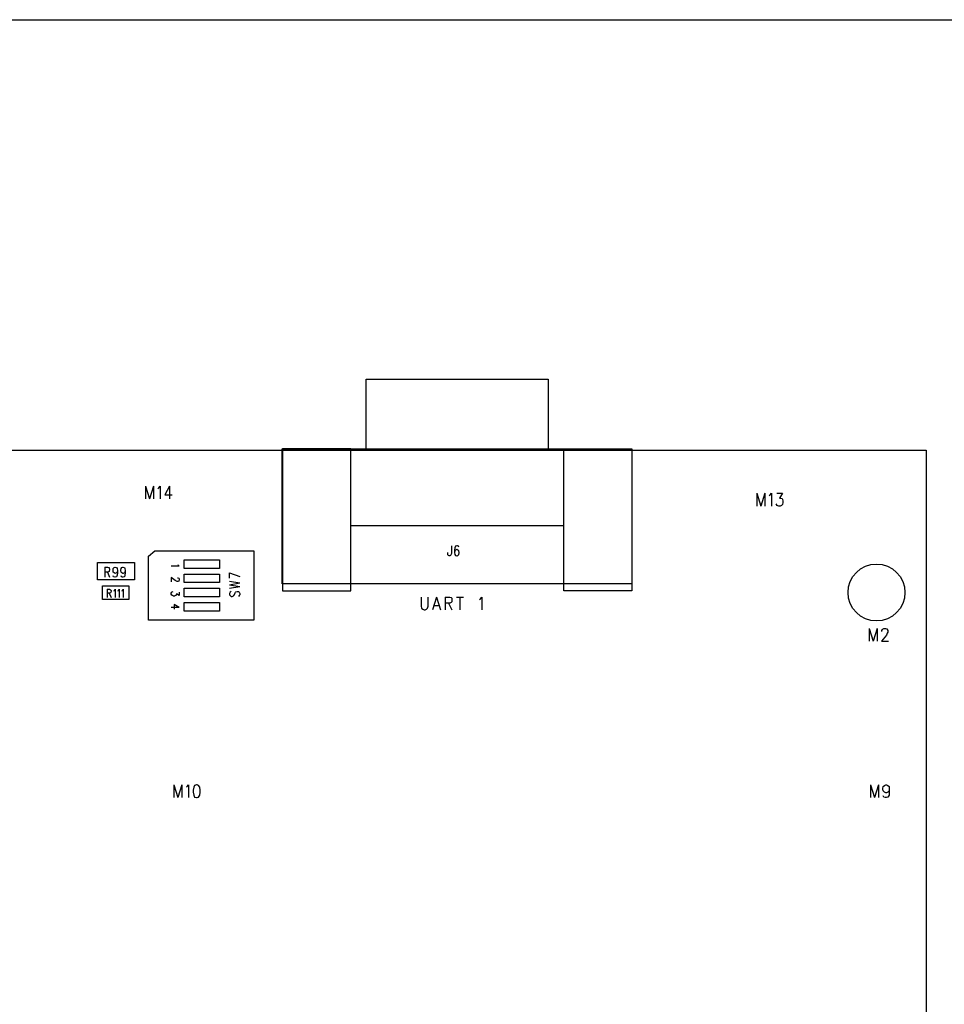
# Model space of a CAD drawing. Extents: x 11.9 to 28.1, y 10.8 to 21.2.
# Tile 21 of 23: x 21.7 to 25, y 17.7 to 21.2. Entities that reach past the tile are written whole.
import ezdxf

# ---------------------------------------------------------------- set-up
doc = ezdxf.new("R2010")
doc.units = 0
doc.header["$MEASUREMENT"] = 0
doc.layers.add('LAYNR1', color=2, linetype='Continuous')

msp = doc.modelspace()

# ---------------------------------------------------------------- linework, layer by layer
at = {"layer": 'LAYNR1', "color": 7}
for points in [[(11.892, 21.199), (28.092, 21.199)], [(22.962, 19.69), (22.962, 19.935)], [(22.962, 19.935), (23.602, 19.935)], [(23.602, 19.935), (23.602, 19.69)], [(14.582, 19.685), (24.932, 19.685)], [(22.667, 19.216), (22.667, 19.69)], [(22.667, 19.69), (22.962, 19.69)], [(22.668, 19.69), (22.668, 19.191)], [(22.908, 19.69), (22.668, 19.69)], [(22.908, 19.191), (22.908, 19.69)], [(22.962, 19.69), (23.607, 19.69)], [(23.602, 19.69), (23.897, 19.69)], [(23.657, 19.191), (23.657, 19.69)], [(23.657, 19.69), (23.897, 19.69)], [(23.897, 19.69), (23.897, 19.216)], [(23.897, 19.69), (23.897, 19.191)], [(24.932, 19.685), (24.932, 14.285)], [(22.186, 19.559), (22.186, 19.514)], [(22.186, 19.559), (22.2, 19.514)], [(22.214, 19.559), (22.2, 19.514)], [(22.214, 19.559), (22.214, 19.514)], [(22.229, 19.551), (22.233, 19.553), (22.238, 19.559), (22.238, 19.514)], [(22.271, 19.559), (22.254, 19.529), (22.28, 19.529)], [(22.271, 19.559), (22.271, 19.514)], [(24.336, 19.534), (24.336, 19.489)], [(24.336, 19.534), (24.35, 19.489)], [(24.364, 19.534), (24.35, 19.489)], [(24.364, 19.534), (24.364, 19.489)], [(24.379, 19.526), (24.383, 19.528), (24.388, 19.534), (24.388, 19.489)], [(24.407, 19.534), (24.427, 19.534), (24.416, 19.517), (24.421, 19.517), (24.425, 19.515), (24.427, 19.513), (24.428, 19.506)], [(24.413, 19.489), (24.407, 19.491), (24.406, 19.493), (24.404, 19.497)], [(24.428, 19.506), (24.428, 19.502), (24.427, 19.495), (24.423, 19.491), (24.418, 19.489)], [(24.418, 19.489), (24.413, 19.489)], [(23.657, 19.419), (22.909, 19.419)], [(22.197, 19.313), (22.219, 19.332)], [(22.219, 19.332), (22.567, 19.332)], [(22.567, 19.332), (22.567, 19.088)], [(23.262, 19.349), (23.262, 19.322), (23.26, 19.317), (23.259, 19.315), (23.257, 19.314), (23.254, 19.314), (23.252, 19.315), (23.25, 19.317), (23.249, 19.322), (23.249, 19.326)], [(23.288, 19.344), (23.287, 19.348), (23.283, 19.349), (23.281, 19.349), (23.277, 19.348), (23.274, 19.342), (23.273, 19.334), (23.273, 19.326), (23.274, 19.319), (23.277, 19.315), (23.281, 19.314), (23.282, 19.314), (23.285, 19.315), (23.288, 19.319), (23.289, 19.324), (23.289, 19.326), (23.288, 19.331), (23.285, 19.334), (23.282, 19.336), (23.281, 19.336), (23.277, 19.334), (23.274, 19.331), (23.273, 19.326)], [(22.017, 19.23), (22.017, 19.29)], [(22.017, 19.29), (22.147, 19.29)], [(22.147, 19.29), (22.147, 19.23)], [(22.197, 19.088), (22.197, 19.313)], [(22.3, 19.283), (22.301, 19.281), (22.305, 19.278), (22.277, 19.278)], [(22.322, 19.27), (22.322, 19.3)], [(22.322, 19.3), (22.447, 19.3)], [(22.447, 19.3), (22.447, 19.27)], [(22.043, 19.274), (22.043, 19.239)], [(22.043, 19.274), (22.054, 19.274), (22.058, 19.273), (22.059, 19.271), (22.06, 19.267), (22.06, 19.264), (22.059, 19.261), (22.058, 19.259), (22.054, 19.257), (22.043, 19.257)], [(22.052, 19.257), (22.06, 19.239)], [(22.088, 19.262), (22.087, 19.257), (22.084, 19.254), (22.08, 19.252), (22.079, 19.252), (22.076, 19.254), (22.073, 19.257), (22.072, 19.262), (22.072, 19.264), (22.073, 19.269), (22.076, 19.273), (22.079, 19.274), (22.08, 19.274), (22.084, 19.273), (22.087, 19.269), (22.088, 19.262), (22.088, 19.254), (22.087, 19.246), (22.084, 19.24), (22.08, 19.239), (22.078, 19.239), (22.074, 19.24), (22.073, 19.244)], [(22.115, 19.262), (22.114, 19.257), (22.112, 19.254), (22.108, 19.252), (22.107, 19.252), (22.103, 19.254), (22.101, 19.257), (22.099, 19.262), (22.099, 19.264), (22.101, 19.269), (22.103, 19.273), (22.107, 19.274), (22.108, 19.274), (22.112, 19.273), (22.114, 19.269), (22.115, 19.262), (22.115, 19.254), (22.114, 19.246), (22.112, 19.24), (22.108, 19.239), (22.105, 19.239), (22.102, 19.24), (22.101, 19.244)], [(22.447, 19.27), (22.322, 19.27)], [(22.322, 19.22), (22.322, 19.25)], [(22.322, 19.25), (22.447, 19.25)], [(22.447, 19.25), (22.447, 19.22)], [(22.482, 19.254), (22.518, 19.241)], [(22.482, 19.236), (22.482, 19.254)], [(22.147, 19.23), (22.017, 19.23)], [(22.304, 19.226), (22.303, 19.225), (22.3, 19.224), (22.297, 19.224), (22.295, 19.225), (22.291, 19.227), (22.277, 19.238)], [(22.277, 19.238), (22.277, 19.222)], [(22.299, 19.237), (22.3, 19.237), (22.303, 19.236), (22.304, 19.235)], [(22.304, 19.235), (22.305, 19.233), (22.305, 19.228), (22.304, 19.226)], [(22.447, 19.22), (22.322, 19.22)], [(22.482, 19.225), (22.518, 19.219)], [(22.482, 19.212), (22.518, 19.219)], [(23.897, 19.216), (22.667, 19.216)], [(22.035, 19.208), (22.128, 19.208)], [(22.035, 19.161), (22.035, 19.208)], [(22.051, 19.197), (22.051, 19.168)], [(22.051, 19.197), (22.06, 19.197), (22.063, 19.195), (22.064, 19.194), (22.065, 19.191), (22.065, 19.188), (22.064, 19.186), (22.063, 19.184), (22.06, 19.183), (22.051, 19.183)], [(22.058, 19.183), (22.065, 19.168)], [(22.075, 19.191), (22.077, 19.192), (22.08, 19.197), (22.08, 19.168)], [(22.089, 19.191), (22.091, 19.192), (22.094, 19.197), (22.094, 19.168)], [(22.103, 19.191), (22.105, 19.192), (22.108, 19.197), (22.108, 19.168)], [(22.128, 19.208), (22.128, 19.161)], [(22.279, 19.176), (22.277, 19.179), (22.277, 19.183), (22.279, 19.186), (22.28, 19.187), (22.283, 19.188)], [(22.305, 19.186), (22.305, 19.174), (22.295, 19.18), (22.295, 19.177), (22.293, 19.175)], [(22.322, 19.17), (22.322, 19.2)], [(22.322, 19.2), (22.447, 19.2)], [(22.447, 19.2), (22.447, 19.17)], [(22.482, 19.212), (22.518, 19.206)], [(22.482, 19.2), (22.518, 19.206)], [(22.484, 19.186), (22.482, 19.182)], [(22.482, 19.182), (22.482, 19.177)], [(22.487, 19.189), (22.484, 19.186)], [(22.498, 19.176), (22.501, 19.184)], [(22.501, 19.184), (22.503, 19.186)], [(22.503, 19.186), (22.504, 19.187)], [(22.504, 19.187), (22.508, 19.189)], [(22.508, 19.189), (22.513, 19.189)], [(22.513, 19.189), (22.516, 19.186)], [(22.516, 19.186), (22.518, 19.182)], [(22.518, 19.182), (22.518, 19.177)], [(22.668, 19.191), (22.908, 19.191)], [(23.897, 19.191), (23.657, 19.191)], [(22.128, 19.161), (22.035, 19.161)], [(22.293, 19.175), (22.292, 19.174), (22.288, 19.172), (22.285, 19.172), (22.281, 19.174), (22.279, 19.176)], [(22.447, 19.17), (22.322, 19.17)], [(22.322, 19.12), (22.322, 19.15)], [(22.322, 19.15), (22.447, 19.15)], [(22.447, 19.15), (22.447, 19.12)], [(22.482, 19.177), (22.484, 19.174)], [(22.484, 19.174), (22.487, 19.171)], [(22.487, 19.171), (22.491, 19.171)], [(22.491, 19.171), (22.494, 19.172)], [(22.494, 19.172), (22.496, 19.174)], [(22.496, 19.174), (22.498, 19.176)], [(22.516, 19.174), (22.513, 19.171)], [(22.518, 19.177), (22.516, 19.174)], [(23.156, 19.169), (23.156, 19.137), (23.157, 19.13), (23.161, 19.126), (23.166, 19.124)], [(23.17, 19.124), (23.175, 19.126), (23.178, 19.13), (23.18, 19.137), (23.18, 19.169)], [(23.21, 19.169), (23.196, 19.124)], [(23.21, 19.169), (23.224, 19.124)], [(23.24, 19.169), (23.24, 19.124)], [(23.24, 19.169), (23.256, 19.169), (23.261, 19.167), (23.263, 19.165), (23.264, 19.161), (23.264, 19.156), (23.263, 19.152), (23.261, 19.15), (23.256, 19.148), (23.24, 19.148)], [(23.252, 19.148), (23.264, 19.124)], [(23.28, 19.169), (23.305, 19.169)], [(23.292, 19.169), (23.292, 19.124)], [(23.361, 19.161), (23.364, 19.163), (23.369, 19.169), (23.369, 19.124)], [(22.305, 19.132), (22.277, 19.132)], [(22.305, 19.132), (22.287, 19.143)], [(22.287, 19.143), (22.287, 19.126)], [(22.447, 19.12), (22.322, 19.12)], [(23.166, 19.124), (23.17, 19.124)], [(23.201, 19.139), (23.219, 19.139)], [(22.567, 19.088), (22.197, 19.088)], [(24.731, 19.059), (24.731, 19.014)], [(24.731, 19.059), (24.745, 19.014)], [(24.759, 19.059), (24.745, 19.014)], [(24.759, 19.059), (24.759, 19.014)], [(24.776, 19.048), (24.776, 19.051), (24.778, 19.055), (24.78, 19.057), (24.783, 19.059), (24.79, 19.059), (24.794, 19.057), (24.795, 19.055), (24.797, 19.051), (24.797, 19.046), (24.795, 19.042), (24.792, 19.035), (24.774, 19.014)], [(24.774, 19.014), (24.799, 19.014)], [(22.286, 18.509), (22.286, 18.464)], [(22.286, 18.509), (22.3, 18.464)], [(22.314, 18.509), (22.3, 18.464)], [(22.314, 18.509), (22.314, 18.464)], [(22.33, 18.501), (22.333, 18.503), (22.338, 18.509), (22.338, 18.464)], [(22.365, 18.509), (22.359, 18.507), (22.356, 18.501), (22.354, 18.49), (22.354, 18.483), (22.356, 18.472), (22.359, 18.466), (22.365, 18.464)], [(22.368, 18.464), (22.373, 18.466), (22.377, 18.472), (22.378, 18.483), (22.378, 18.49), (22.377, 18.501), (22.373, 18.507), (22.368, 18.509), (22.365, 18.509)], [(24.736, 18.509), (24.736, 18.464)], [(24.736, 18.509), (24.75, 18.464)], [(24.764, 18.509), (24.75, 18.464)], [(24.764, 18.509), (24.764, 18.464)], [(24.79, 18.481), (24.785, 18.483), (24.781, 18.488), (24.779, 18.494), (24.779, 18.496), (24.781, 18.503), (24.785, 18.507), (24.79, 18.509), (24.792, 18.509), (24.797, 18.507), (24.801, 18.503), (24.802, 18.494), (24.802, 18.483), (24.801, 18.472), (24.797, 18.466), (24.792, 18.464)], [(24.802, 18.494), (24.801, 18.488), (24.797, 18.483), (24.792, 18.481)], [(22.365, 18.464), (22.368, 18.464)], [(24.788, 18.464), (24.783, 18.466), (24.781, 18.47)], [(24.792, 18.464), (24.788, 18.464)], [(24.792, 18.481), (24.79, 18.481)]]:
    msp.add_lwpolyline(points, dxfattribs=at)
msp.add_circle((24.757, 19.185), 0.1, dxfattribs=at)

doc.saveas('drawing.dxf')
